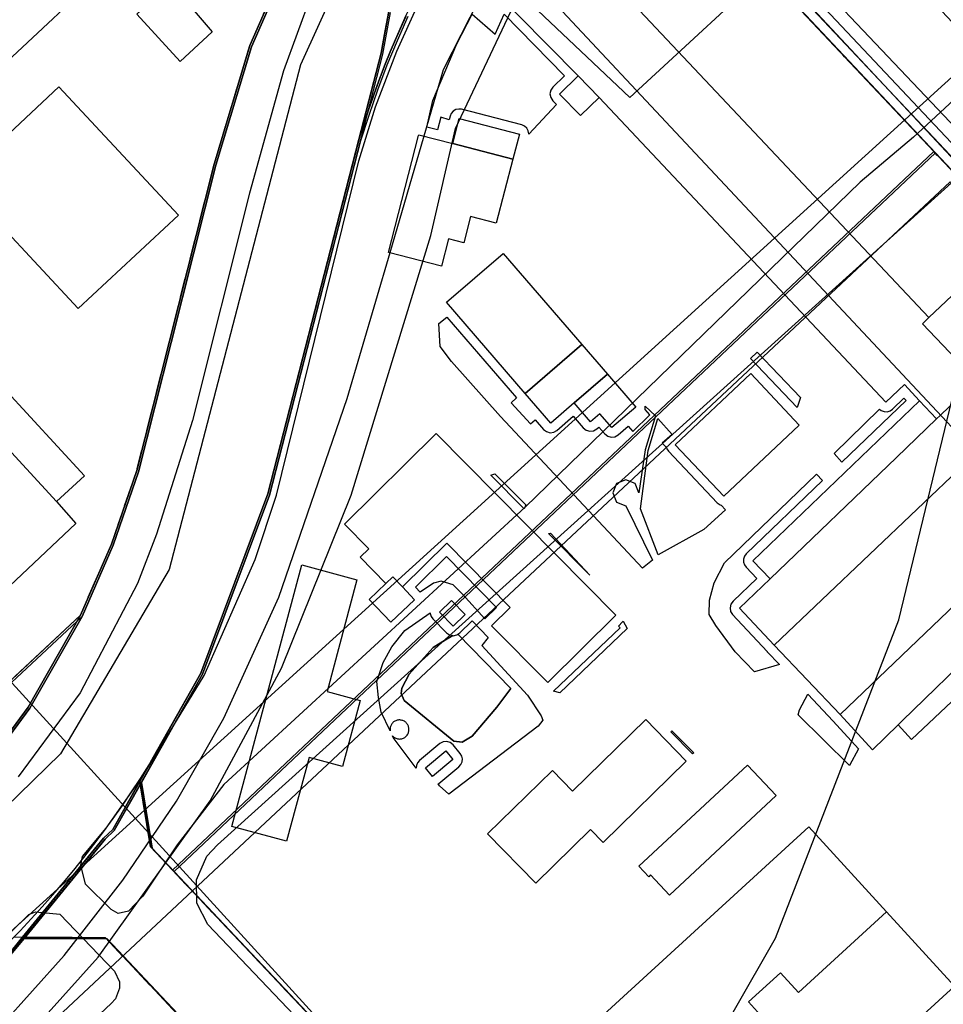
# Model space of a CAD drawing. Header units: metres. Extents: x 15747 to 16863, y 15840 to 16796.
# Tile 18 of 35: x 16002 to 16147, y 16492 to 16647. Entities that reach past the tile are written whole.
import ezdxf

# ---------------------------------------------------------------- set-up
doc = ezdxf.new("R2010")
doc.units = ezdxf.units.M
doc.linetypes.add('L00s01s', pattern=[3, 3, 0])
for name, color, linetype, true_color in [('02 Озеленение', 7, 'Continuous', 0xe4efdb), ('03 Существующее использование', 7, 'Continuous', 0x808080), ('04 Земельные участки (ЕГРН)', 7, 'Continuous', 0x1f3fbf), ('05 Застройка', 7, 'Continuous', 0x8c8c8c), ('06 Дороги и железная дорога', 7, 'Continuous', 0xb4b4b4), ('07 ЗОУИТ и СЗЗ', 7, 'Continuous', 0x000000), ('08 Красные линии и ЛГР', 7, 'Continuous', 0xff0000), ('09 ППТ и ПМТ', 7, 'Continuous', 0x00d000), ('10 ГПЗУ', 7, 'Continuous', 0x7b7bf2), ('12 ПЗЗ – территориальные зоны', 7, 'Continuous', 0x000000)]:
    doc.layers.add(name, color=color, linetype=linetype, true_color=true_color)
doc.linetypes.add('L00s18b', pattern='A,10,[165,red_lns.shx,S=2,R=0,X=0,Y=-2.5],10', length=20)
doc.linetypes.add('L01s18b', pattern='A,10,[165,red_lns.shx,S=2,R=0,X=0,Y=-2.5],10', length=20)
doc.linetypes.add('L01s18t', pattern='A,10,[165,red_lns.shx,S=2,R=180,X=2.5,Y=2.5],10', length=20)

msp = doc.modelspace()

# ---------------------------------------------------------------- linework, layer by layer
at = {"layer": '02 Озеленение', "true_color": 0xe4efdb}
msp.add_lwpolyline([(16149.26, 16651.48), (16177.46, 16620.86), (16177.3, 16617.87), (16176.54, 16616.88), (16177.17, 16616.23), (16173.31, 16612.42), (16169.7, 16616.11), (16170.28, 16616.66), (16167.51, 16619.56), (16164.75, 16616.92), (16167.53, 16614.02), (16168.04, 16614.51), (16171.74, 16610.88), (16170.53, 16609.58), (16168.66, 16611.49), (16168.2, 16611.81), (16167.66, 16611.94), (16167.11, 16611.86), (16166.62, 16611.59), (16164.9, 16610.12), (16160.57, 16614.72), (16097.53, 16681.65)], dxfattribs=at)
for points in [[(16069.35, 16631.11), (16068.07, 16631.54), (16067.5, 16629.55), (16065.84, 16629.98), (16066.8, 16634.19), (16070.56, 16643.11), (16072.99, 16647.79), (16076.61, 16644.63), (16078.02, 16647.75), (16087.55, 16638.06), (16085.71, 16636.26), (16085.38, 16635.78), (16085.25, 16635.21), (16085.36, 16634.63), (16085.68, 16634.14), (16086.27, 16633.54), (16081.92, 16628.84), (16081.93, 16628.94), (16081.83, 16629.4), (16081.59, 16629.8), (16081.24, 16630.12), (16080.81, 16630.31), (16071.33, 16632.78), (16070.86, 16632.83), (16070.4, 16632.73), (16070, 16632.49), (16069.69, 16632.14), (16069.5, 16631.7)], [(16100.23, 16585.51), (16100.23, 16585.52), (16100.26, 16585.99), (16100.25, 16586.04), (16101.88, 16584.5), (16100.25, 16579.14), (16099.25, 16572.37), (16098.65, 16573.82), (16097.19, 16574.42), (16095.74, 16573.82), (16095.14, 16572.37), (16095.74, 16570.91), (16097.19, 16570.31), (16101.38, 16561.75), (16099.81, 16560.48), (16077.46, 16584.4), (16069.74, 16593.03), (16067.97, 16595.42), (16067.74, 16599.03), (16068.97, 16600.04), (16079.96, 16587.31), (16079.13, 16586.54), (16082.2, 16583.22), (16082.92, 16583.88), (16084.23, 16582.36), (16084.69, 16582), (16085.26, 16581.84), (16085.84, 16581.91), (16086.35, 16582.2), (16088.92, 16584.42), (16090.5, 16582.58), (16090.96, 16582.22), (16091.53, 16582.06), (16092.11, 16582.13), (16092.62, 16582.42), (16092.96, 16582.72), (16093.89, 16581.65), (16094.35, 16581.29), (16094.91, 16581.13), (16095.49, 16581.2), (16096, 16581.49), (16097.56, 16582.84), (16098.33, 16582.03), (16100.98, 16584.65)], [(16124.18, 16585.81), (16116.87, 16593.54), (16117.89, 16594.5), (16124.74, 16587.4)], [(16141.02, 16587.26), (16141.37, 16586.89), (16131.26, 16577.2), (16130.01, 16578.55), (16137.18, 16585.54), (16137.46, 16585.31), (16137.91, 16585.16), (16138.38, 16585.14), (16138.83, 16585.28), (16139.22, 16585.54)], [(16112.22, 16570.41), (16112.92, 16569.67), (16109.49, 16566.56), (16102.31, 16562.57), (16099.51, 16569.84), (16100.74, 16579.03), (16102.27, 16584.06), (16104.49, 16581.55), (16102.92, 16580.18), (16103.59, 16579.49), (16103.64, 16579.3), (16103.91, 16578.91), (16111.57, 16570.79), (16112.05, 16570.45)], [(16081.18, 16569.86), (16075.92, 16575.17), (16076.57, 16575.36), (16081.44, 16570.45)], [(16119.48, 16547.33), (16119.49, 16547.33), (16121.4, 16545.32), (16117.5, 16544.14), (16114.44, 16547.31), (16111.37, 16551.48), (16110.35, 16553.18), (16110.4, 16555.43), (16111.12, 16558.18), (16112.77, 16561.34), (16127.24, 16575.31), (16128.21, 16574.28), (16116.19, 16562.75), (16115.91, 16562.38), (16115.75, 16561.93), (16115.74, 16561.46), (16115.88, 16561.01), (16116.15, 16560.63), (16117.83, 16558.88), (16114.09, 16555.29), (16113.75, 16554.81), (16113.63, 16554.25), (16113.72, 16553.67), (16114.03, 16553.18), (16119.48, 16547.34)], [(16085.03, 16565.97), (16085.33, 16566.01), (16091.52, 16559.41)], [(16064.8, 16556.73), (16064.08, 16557.49), (16068.95, 16562.31), (16076.84, 16554.32), (16075, 16552.5), (16071.45, 16556.38), (16070, 16557.87), (16068.1, 16558.46), (16066.87, 16558.12)], [(16072.98, 16552.18), (16075.53, 16549.57), (16074.51, 16548.3), (16081.71, 16540.5), (16083.87, 16537.22), (16084.13, 16536.54), (16083.4, 16535.61), (16069.33, 16524.87), (16067.85, 16526.21), (16067.62, 16526.5), (16067.71, 16526.55), (16070.91, 16529.2), (16071.22, 16529.55), (16071.41, 16529.98), (16071.45, 16530.45), (16071.35, 16530.9), (16071.11, 16531.31), (16070, 16532.65), (16069.54, 16533.02), (16068.98, 16533.19), (16068.4, 16533.13), (16067.88, 16532.85), (16064.69, 16530.2), (16064.38, 16529.85), (16064.19, 16529.42), (16064.15, 16529.01), (16060.56, 16533.8), (16060.44, 16534.06), (16060.54, 16533.97), (16060.64, 16533.88), (16060.75, 16533.81), (16060.86, 16533.74), (16060.98, 16533.69), (16061.11, 16533.65), (16061.24, 16533.61), (16061.37, 16533.59), (16061.5, 16533.58), (16061.63, 16533.59), (16061.77, 16533.6), (16061.9, 16533.63), (16062.02, 16533.67), (16062.15, 16533.72), (16062.26, 16533.77), (16062.38, 16533.84), (16062.48, 16533.92), (16062.58, 16534.01), (16062.67, 16534.11), (16062.75, 16534.21), (16062.83, 16534.32), (16062.89, 16534.44), (16062.94, 16534.56), (16062.98, 16534.69), (16063.01, 16534.82), (16063.03, 16534.95), (16063.03, 16535.08), (16063.03, 16535.21), (16063.01, 16535.34), (16062.98, 16535.47), (16062.94, 16535.59), (16062.9, 16535.71), (16062.84, 16535.82), (16062.77, 16535.93), (16062.69, 16536.04), (16062.6, 16536.13), (16062.51, 16536.22), (16062.41, 16536.3), (16062.3, 16536.37), (16062.19, 16536.43), (16062.07, 16536.48), (16061.95, 16536.52), (16061.82, 16536.55), (16061.69, 16536.57), (16061.57, 16536.58), (16061.44, 16536.58), (16061.31, 16536.56), (16061.18, 16536.54), (16061.06, 16536.5), (16060.94, 16536.46), (16060.82, 16536.4), (16060.71, 16536.33), (16060.61, 16536.26), (16060.51, 16536.17), (16060.42, 16536.08), (16060.34, 16535.98), (16060.26, 16535.88), (16060.2, 16535.76), (16060.15, 16535.65), (16060.1, 16535.53), (16060.07, 16535.4), (16060.05, 16535.27), (16060.04, 16535.14), (16060.04, 16535.02), (16060.05, 16534.89), (16058.66, 16537.82), (16058.23, 16540.14), (16057.98, 16542.64), (16058.95, 16545.61), (16060.31, 16548.11), (16062.38, 16550.7), (16066.37, 16553.46), (16066.37, 16553.35), (16066.51, 16552.9), (16066.78, 16552.51), (16068.93, 16550.31), (16069.41, 16549.98), (16069.92, 16549.87), (16068.76, 16549.2), (16066.85, 16548.01), (16063.04, 16543.77), (16061.92, 16541.58), (16061.82, 16540.73), (16062.25, 16539.64), (16070.11, 16533.26), (16071.43, 16533.1), (16073, 16534.03), (16076.9, 16538.6), (16079.06, 16541.54), (16070.75, 16550.09), (16071.05, 16550.29), (16072.95, 16552.14)], [(16096.76, 16552.13), (16097.41, 16551), (16086.82, 16540.87), (16085.82, 16541.14), (16096.29, 16551.11), (16096.03, 16551.38), (16096.7, 16552.04)], [(16070.75, 16550.09), (16079.06, 16541.54), (16076.9, 16538.6), (16073, 16534.03), (16071.43, 16533.1), (16070.11, 16533.26), (16062.25, 16539.64), (16061.82, 16540.73), (16061.92, 16541.58), (16063.04, 16543.77), (16066.85, 16548.01), (16068.76, 16549.2), (16069.92, 16549.87), (16069.99, 16549.86), (16070.56, 16549.97)], [(16125.86, 16540.62), (16129.88, 16536.4), (16133.88, 16532.02), (16132.43, 16529.41), (16124.35, 16537.41), (16124.59, 16538.19)], [(16104.31, 16534.73), (16104.46, 16534.87), (16107.91, 16531.4), (16107.72, 16531.23)]]:
    msp.add_lwpolyline(points, close=True, dxfattribs=at)
at = {"layer": '03 Существующее использование', "true_color": 0xf9e79f}
for points in [[(16014.92, 16730.96), (16063.56, 16678.62), (16045.91, 16639.77), (16025.22, 16560.29), (16008.13, 16531.24), (15973.2, 16497.2), (15963.79, 16489.6), (15975.6, 16476.18), (15910.57, 16419.49), (15908.66, 16404.52), (15907.94, 16398.77), (15893.47, 16420.79), (15911.46, 16524.62), (15842.29, 16608.41), (15847.44, 16613.09), (15990.24, 16743.24), (15952.4, 16783.46), (15941, 16795.57), (16018.5, 16795.57), (16049.72, 16762.73)], [(16046.02, 16660.5), (15997.36, 16712.64), (15992.25, 16718.13), (15859.63, 16594.49), (15864.75, 16589), (15947.37, 16500.42), (15948.72, 16499.17), (15950.21, 16498.09), (15951.82, 16497.19), (16011.52, 16552.89), (16016.42, 16564.11), (16020.39, 16575.69), (16025.55, 16596.07), (16032.6, 16623.96), (16038.21, 16642.63)], [(16145.99, 16625.93), (16026.04, 16512.73), (16110.43, 16423.25), (16118.91, 16423.01), (16180.73, 16481.31), (16192.34, 16498.11), (16231.54, 16535.08)], [(15975.8, 16439.92), (15987.04, 16450.52), (16021.71, 16483.23), (16027.81, 16488.98), (16015.46, 16502.08), (16002.38, 16502.16), (15999.79, 16498.98), (15991.54, 16490.15), (15982.74, 16482.11), (15972.93, 16475.18), (15877.32, 16387.36), (15869.15, 16378.91), (15865.89, 16375.64), (15865.69, 16362.72), (15948.64, 16274.78), (15961.36, 16274.4), (16039.77, 16348.36), (16099.27, 16404.48), (16099.52, 16412.96), (16086.82, 16426.42), (16034.81, 16377.36)]]:
    msp.add_lwpolyline(points, close=True, dxfattribs=at)
at = {"layer": '03 Существующее использование', "true_color": 0xc0e3b5}
msp.add_lwpolyline([(16062.87, 16647.42), (16061.16, 16643.59), (16059.56, 16639.71), (16058.06, 16635.79), (16056.68, 16631.82), (16055.4, 16627.83), (16041.04, 16572.02), (16030.5, 16543.79), (16020.88, 16526.74), (16022.42, 16517.38), (16022.58, 16516.39), (16026.04, 16512.73), (16145.99, 16625.93), (16088.94, 16686.51)], dxfattribs=at)
at = {"layer": '03 Существующее использование', "true_color": 0xb9e592}
msp.add_lwpolyline([(15951.46, 16622.89), (15951.24, 16605.39), (15921.26, 16577.32), (15953.43, 16543.1), (15976.35, 16564.56), (15978.02, 16578.3), (15997.38, 16595.22), (15986.99, 16606.99), (15986.82, 16623.05), (15986.76, 16628.23), (16014.19, 16653.9), (16000.33, 16668.65), (15958.55, 16629.53)], close=True, dxfattribs=at)
at = {"layer": '03 Существующее использование', "true_color": 0x808080}
for points in [[(16046.02, 16660.5), (16038.21, 16642.63), (16032.6, 16623.96), (16025.55, 16596.07), (16020.39, 16575.69), (16016.42, 16564.11), (16011.52, 16552.89), (16003.26, 16538.44), (15993.47, 16525.14)], [(16046.02, 16660.5), (16038.21, 16642.63), (16032.6, 16623.96), (16025.55, 16596.07), (16020.39, 16575.69), (16016.42, 16564.11), (16011.52, 16552.89), (16003.26, 16538.44), (15993.47, 16525.14)], [(15999.79, 16498.98), (16015.14, 16517.8), (16016.6, 16519.16), (16030.5, 16543.79), (16041.04, 16572.02), (16058.91, 16641.45), (16060.12, 16648.02)], [(15999.79, 16498.98), (16015.14, 16517.8), (16016.6, 16519.16), (16030.5, 16543.79), (16041.04, 16572.02), (16058.91, 16641.45), (16060.12, 16648.02)]]:
    msp.add_lwpolyline(points, dxfattribs=at)
at = {"layer": '03 Существующее использование', "true_color": 0xcfd1eb}
msp.add_lwpolyline([(15999.67, 16483.22), (16014.03, 16499.22), (16031.69, 16523.86), (16042.93, 16544.72), (16053.92, 16571.98), (16066.47, 16612.91), (16070.34, 16629.78), (16080.45, 16651.11), (16097.83, 16634.65), (16122.8, 16657.68), (16178.74, 16598.74), (16184.9, 16604.16), (16189.72, 16598.7), (16187.13, 16596.42), (16193.64, 16589.05), (16195.96, 16591.1), (16200.56, 16585.89), (16197.56, 16583.24), (16207.41, 16572.1), (16265.09, 16511.01), (16259.16, 16502.38), (16237.64, 16485.26)], dxfattribs=at)
at = {"layer": '03 Существующее использование', "true_color": 0xd7c6c1}
msp.add_lwpolyline([(15993.47, 16525.14), (16003.26, 16538.44), (16011.52, 16552.89), (15951.82, 16497.19)], dxfattribs=at)
at = {"layer": '03 Существующее использование', "true_color": 0x808080}
msp.add_lwpolyline([(16022.58, 16516.39), (16020.88, 16526.74), (16016.6, 16519.16), (16015.14, 16517.8), (16002.38, 16502.16), (16015.46, 16502.08), (16099.52, 16412.96), (16099.27, 16404.48), (16118.91, 16423.01), (16110.43, 16423.25)], close=True, dxfattribs=at)
msp.add_lwpolyline([(16022.58, 16516.39), (16020.88, 16526.74), (16016.6, 16519.16), (16015.14, 16517.8), (16002.38, 16502.16), (16015.46, 16502.08), (16099.52, 16412.96), (16099.27, 16404.48), (16118.91, 16423.01), (16110.43, 16423.25)], close=True, dxfattribs=at)
at = {"layer": '04 Земельные участки (ЕГРН)', "true_color": 0x1f3fbf}
for points in [[(16046.02, 16660.5), (15997.36, 16712.64), (15992.25, 16718.13), (15859.63, 16594.49), (15864.75, 16589), (15947.37, 16500.42), (15948.72, 16499.17), (15950.21, 16498.09), (15951.82, 16497.19), (16011.52, 16552.89), (16016.42, 16564.11), (16020.39, 16575.69), (16025.55, 16596.07), (16032.6, 16623.96), (16038.21, 16642.63)], [(16145.99, 16625.93), (16026.04, 16512.73), (16110.43, 16423.25), (16118.91, 16423.01), (16180.73, 16481.31), (16192.34, 16498.11), (16231.54, 16535.08)], [(16022.58, 16516.39), (16020.88, 16526.74), (16016.6, 16519.16), (16015.14, 16517.8), (16002.38, 16502.16), (16015.46, 16502.08), (16099.52, 16412.96), (16099.27, 16404.48), (16118.91, 16423.01), (16110.43, 16423.25)], [(15975.8, 16439.92), (15987.04, 16450.52), (16021.71, 16483.23), (16027.81, 16488.98), (16015.46, 16502.08), (16002.38, 16502.16), (15999.79, 16498.98), (15991.54, 16490.15), (15982.74, 16482.11), (15972.93, 16475.18), (15877.32, 16387.36), (15869.15, 16378.91), (15865.89, 16375.64), (15865.69, 16362.72), (15948.64, 16274.78), (15961.36, 16274.4), (16039.77, 16348.36), (16099.27, 16404.48), (16099.52, 16412.96), (16086.82, 16426.42), (16034.81, 16377.36)]]:
    msp.add_lwpolyline(points, close=True, dxfattribs=at)
for points in [[(16062.87, 16647.42), (16061.16, 16643.59), (16059.56, 16639.71), (16058.06, 16635.79), (16056.68, 16631.82), (16055.4, 16627.83), (16041.04, 16572.02), (16030.5, 16543.79), (16020.88, 16526.74), (16022.42, 16517.38), (16022.58, 16516.39), (16026.04, 16512.73), (16145.99, 16625.93), (16088.94, 16686.51)], [(16046.02, 16660.5), (16038.21, 16642.63), (16032.6, 16623.96), (16025.55, 16596.07), (16020.39, 16575.69), (16016.42, 16564.11), (16011.52, 16552.89), (16003.26, 16538.44), (15993.47, 16525.14)], [(15999.79, 16498.98), (16015.14, 16517.8), (16016.6, 16519.16), (16030.5, 16543.79), (16041.04, 16572.02), (16058.91, 16641.45), (16060.12, 16648.02)], [(15993.47, 16525.14), (16003.26, 16538.44), (16011.52, 16552.89), (15951.82, 16497.19)]]:
    msp.add_lwpolyline(points, dxfattribs=at)
at = {"layer": '05 Застройка', "true_color": 0x8c8c8c}
for points in [[(16083.02, 16665.72), (16081.89, 16666.92), (16096.44, 16680.62), (16159.48, 16613.69), (16144.93, 16599.99)], [(16144.93, 16599.99), (16143.94, 16599.01), (16152.46, 16590.06), (16146.71, 16584.54), (16146.15, 16584), (16143.48, 16586.84), (16141.12, 16589.43), (16138.18, 16586.63), (16092.98, 16634.64), (16089.68, 16638.03), (16075.6, 16652.36), (16083.02, 16665.72)], [(16020.16, 16647.77), (16025.46, 16652.71), (16032.02, 16645), (16026.95, 16640.29)], [(16089.68, 16638.03), (16092.98, 16634.64), (16090.05, 16631.79), (16086.75, 16635.19)], [(16010.91, 16601.39), (15992.08, 16621.57), (16007.88, 16636.31), (16026.7, 16616.13)], [(16069.93, 16627.37), (16070.95, 16631.33), (16080.43, 16628.85), (16079.39, 16624.93)], [(16064.54, 16628.64), (16064.57, 16628.76), (16069.93, 16627.37), (16079.39, 16624.93), (16076.79, 16614.86), (16072.74, 16615.91), (16071.67, 16611.77), (16069.28, 16612.39), (16068.17, 16608.07), (16059.78, 16610.24)], [(16182.31, 16559.79), (16173.43, 16568.18), (16172.44, 16569.28), (16168.64, 16573.49), (16130.97, 16537.42), (16120.58, 16548.36), (16158.13, 16584.09), (16152.46, 16590.06), (16143.94, 16599.01), (16144.93, 16599.99), (16159.48, 16613.69), (16164.78, 16608.06), (16170.44, 16602.05), (16173.24, 16604.68), (16176.71, 16601), (16174.07, 16598.58), (16182.59, 16589.73), (16185.36, 16592.14), (16188.81, 16588.31), (16185.93, 16585.8), (16196.99, 16573.54)], [(16081.33, 16588.01), (16068.93, 16602.38), (16077.86, 16610.09), (16090.26, 16595.71)], [(16081.33, 16588.01), (16090.26, 16595.71), (16094.3, 16591.04), (16089.07, 16586.53), (16085.37, 16583.34)], [(16094.3, 16591.04), (16098.77, 16585.86), (16095.02, 16582.63), (16093.12, 16584.83), (16091.64, 16583.56), (16089.07, 16586.53)], [(16116.88, 16591.14), (16124.54, 16583.02), (16112.66, 16571.82), (16105, 16579.94)], [(16146.71, 16584.54), (16152.46, 16590.06), (16158.13, 16584.09), (16120.58, 16548.36), (16115.13, 16554.2), (16119.95, 16558.83), (16139.83, 16577.93), (16146.15, 16584)], [(15999.16, 16588.88), (16011.92, 16575.06), (16007.51, 16570.99), (16000.37, 16578.7), (15994.75, 16584.81)], [(16146.15, 16584), (16139.83, 16577.93), (16119.95, 16558.83), (16117.23, 16561.67), (16143.48, 16586.84)], [(16052.86, 16567.41), (16067.33, 16581.73), (16095.64, 16553.11), (16084.89, 16542.48), (16076.05, 16551.42), (16078.97, 16554.31), (16068.97, 16564.43), (16062, 16557.53), (16060.48, 16559.11), (16059.4, 16558.1), (16055.33, 16562.21), (16056.68, 16563.55)], [(16010.51, 16567.52), (15985.91, 16544.33), (15975.5, 16555.49), (16000.37, 16578.7), (16007.51, 16570.99)], [(16136.06, 16531.86), (16130.97, 16537.42), (16168.64, 16573.49), (16172.44, 16569.28), (16173.43, 16568.18), (16172.34, 16567.11), (16166.8, 16561.72), (16165.45, 16560.41), (16140.75, 16536.42), (16140.1, 16535.79)], [(16173.43, 16568.18), (16182.31, 16559.79), (16211.72, 16528.83), (16210.07, 16527.26), (16208.53, 16525.8), (16182.89, 16552.8), (16178.04, 16548.2), (16170.6, 16556.03), (16158, 16544.25), (16155.81, 16546.3), (16142.24, 16533.52), (16140.1, 16535.79), (16140.75, 16536.42), (16165.45, 16560.41), (16166.8, 16561.72), (16172.34, 16567.11)], [(16046.14, 16561.01), (16054.83, 16558.68), (16050.12, 16541.08), (16055.36, 16539.67), (16052.57, 16529.27), (16047.28, 16530.69), (16043.74, 16517.49), (16035.09, 16519.81)], [(16060.48, 16559.11), (16062, 16557.53), (16063.89, 16555.51), (16060.16, 16551.97), (16056.75, 16555.57), (16059.4, 16558.1)], [(16070.01, 16551.36), (16067.85, 16553.56), (16069.75, 16555.42), (16071.91, 16553.22)], [(16100.37, 16536.63), (16106.73, 16530.1), (16093.61, 16517.3), (16091.64, 16519.32), (16083, 16510.89), (16075.41, 16518.66), (16085.63, 16528.63), (16088.82, 16525.36)], [(16065.64, 16529.05), (16068.84, 16531.7), (16069.96, 16530.35), (16066.76, 16527.7)], [(16099.27, 16513.53), (16116.36, 16529.47), (16120.91, 16524.67), (16104.09, 16508.96), (16101.11, 16512.16), (16100.8, 16511.89)], [(16116.52, 16492.16), (16119.39, 16489.03), (16083.37, 16456.06), (16082.22, 16455.01), (16081.28, 16456.03), (16072.96, 16465.12), (16069.38, 16461.84), (16066.37, 16465.12), (16126.04, 16519.74), (16138.3, 16506.34), (16124.42, 16493.63), (16121.55, 16496.77)], [(16084.66, 16454.64), (16083.37, 16456.06), (16119.39, 16489.03), (16116.52, 16492.16), (16121.55, 16496.77), (16124.42, 16493.63), (16138.3, 16506.34), (16149, 16494.65), (16094.07, 16444.37), (16088.31, 16450.65), (16082.72, 16445.54), (16078.13, 16450.55), (16082.72, 16454.75), (16083.66, 16453.73)]]:
    msp.add_lwpolyline(points, close=True, dxfattribs=at)
at = {"layer": '06 Дороги и железная дорога', "true_color": 0xb4b4b4}
for points in [[(16150.97, 16636.2), (16142.55, 16628.41), (16134.13, 16621.28), (16081.32, 16570.12), (16033.88, 16526.39), (16026.48, 16516.91), (16021.11, 16508.8), (16018.81, 16506.48), (16017.23, 16506.07), (16016.1, 16506.7), (16012.04, 16510.72), (16011.32, 16513.69), (16011.6, 16515.07), (16015.32, 16519.56), (16021.03, 16527.68), (16030.75, 16543.58), (16038.79, 16561.84), (16042.13, 16571.99), (16055.11, 16624.69), (16057.78, 16633.15), (16061.13, 16641.94), (16067.83, 16656.82)], [(16047.59, 16650.68), (16043.24, 16638.85), (16037.91, 16619.58), (16028.93, 16583.78), (16023.26, 16565.86), (16020.25, 16558.09), (16011.21, 16540.87), (16001.47, 16527.64)], [(15981.69, 16485), (16003.15, 16505.95), (16004.17, 16506.33), (16008.01, 16505.97), (16016.64, 16497.02), (16017.4, 16495.34), (16017.44, 16494.35), (16016.8, 16492.65), (16016.1, 16491.89), (15875.46, 16359.7)]]:
    msp.add_lwpolyline(points, dxfattribs=at)
msp.add_lwpolyline([(16029.58, 16507.72), (16029.53, 16511.42), (16031.17, 16515.14), (16032.88, 16516.92), (16152.27, 16624.57), (16168.26, 16609.6), (16203.17, 16572.59), (16241.35, 16527.49), (16203.83, 16489.55), (16144.62, 16432.93), (16141.27, 16429.89), (16118.38, 16412.61), (16116.37, 16411.25), (16113.53, 16410.19), (16112.53, 16410.23), (16109.61, 16411.85), (16082.17, 16440.09), (16079.76, 16444.5), (16076.68, 16451.91), (16072.96, 16458.65), (16066.84, 16467.08), (16031.31, 16504.36)], close=True, dxfattribs=at)
at = {"layer": '07 ЗОУИТ и СЗЗ', "true_color": 0x000000}
for points in [[(15970.94, 16341.21), (16050.32, 16407.74), (16074.82, 16433.6), (16108.05, 16479.97), (16120.76, 16502.18), (16140.22, 16552.36), (16155.1, 16613.83), (16170.67, 16635.44), (16178.05, 16650.22), (16187.94, 16674.42), (16192.82, 16698.67), (16192.69, 16715.19), (16189.84, 16731.46), (16184.36, 16747.03), (16176.38, 16761.49), (16166.11, 16774.47), (16146.16, 16795.57)], [(16002.06, 16767.4), (16003.17, 16755.23), (16006.27, 16743.41), (16018.05, 16722.09), (16226.26, 16499.77), (16235.77, 16491.25), (16251.65, 16482.14), (16269.28, 16477.22), (16287.58, 16476.77), (16305.43, 16480.82), (16316.54, 16485.92), (16357.33, 16518.01), (16374.4, 16525.24), (16389.05, 16536.26), (16543.13, 16685.68), (16556.31, 16706.16), (16560.2, 16717.75), (16562.07, 16729.34), (16577.83, 16747.91), (16627.77, 16795.57)]]:
    msp.add_lwpolyline(points, dxfattribs=at)
at = {"layer": '08 Красные линии и ЛГР', "linetype": 'L01s18b', "true_color": 0xff0101, "flags": 128}
msp.add_lwpolyline([(16020.58, 16527.16), (16020.72, 16527.37), (16022.09, 16529.52), (16030.24, 16543.97), (16040.78, 16572.2), (16055.15, 16628), (16055.77, 16630.01), (16056.42, 16632), (16057.1, 16633.99), (16057.81, 16635.96), (16058.54, 16637.93), (16059.3, 16639.89), (16060.09, 16641.83), (16060.9, 16643.77), (16061.74, 16645.69), (16062.61, 16647.6), (16063.51, 16649.5), (16064.43, 16651.38), (16065.37, 16653.26), (16066.34, 16655.12), (16067.34, 16656.96), (16068.36, 16658.8), (16069.41, 16660.61), (16070.49, 16662.42), (16071.58, 16664.21), (16072.71, 16665.98), (16073.85, 16667.74), (16075.02, 16669.48), (16076.22, 16671.2), (16077.44, 16672.91), (16078.68, 16674.6), (16079.94, 16676.28), (16081.23, 16677.93), (16082.54, 16679.57), (16083.88, 16681.19), (16085.23, 16682.79), (16086.61, 16684.38), (16088.01, 16685.94), (16088.45, 16686.45), (16088.68, 16686.69)], dxfattribs=at)
msp.add_lwpolyline([(16020.58, 16527.16), (16020.72, 16527.37), (16022.09, 16529.52), (16030.24, 16543.97), (16040.78, 16572.2), (16055.15, 16628), (16055.77, 16630.01), (16056.42, 16632), (16057.1, 16633.99), (16057.81, 16635.96), (16058.54, 16637.93), (16059.3, 16639.89), (16060.09, 16641.83), (16060.9, 16643.77), (16061.74, 16645.69), (16062.61, 16647.6), (16063.51, 16649.5), (16064.43, 16651.38), (16065.37, 16653.26), (16066.34, 16655.12), (16067.34, 16656.96), (16068.36, 16658.8), (16069.41, 16660.61), (16070.49, 16662.42), (16071.58, 16664.21), (16072.71, 16665.98), (16073.85, 16667.74), (16075.02, 16669.48), (16076.22, 16671.2), (16077.44, 16672.91), (16078.68, 16674.6), (16079.94, 16676.28), (16081.23, 16677.93), (16082.54, 16679.57), (16083.88, 16681.19), (16085.23, 16682.79), (16086.61, 16684.38), (16088.01, 16685.94), (16088.45, 16686.45), (16088.68, 16686.69)], dxfattribs=at)
at = {"layer": '08 Красные линии и ЛГР', "linetype": 'L01s18t', "true_color": 0xff0101, "flags": 128}
for points in [[(16108.28, 16665.87), (16145.73, 16626.11)], [(16145.73, 16626.11), (16108.28, 16665.87)], [(16011.26, 16553.07), (16003, 16538.62), (15993.21, 16525.32), (15983.9, 16515.36)], [(15983.9, 16515.36), (15993.21, 16525.32), (16003, 16538.62), (16011.26, 16553.07)], [(16025.78, 16512.91), (16022.32, 16516.57), (16020.58, 16527.16)], [(16020.58, 16527.16), (16022.32, 16516.57), (16025.78, 16512.91)]]:
    msp.add_lwpolyline(points, dxfattribs=at)
at = {"layer": '08 Красные линии и ЛГР', "linetype": 'L00s01s', "true_color": 0xff0000, "flags": 128}
for points in [[(16011.26, 16553.07), (16016.16, 16564.29), (16020.13, 16575.87), (16025.29, 16596.25), (16032.34, 16624.14), (16037.95, 16642.81), (16045.76, 16660.68)], [(16231.29, 16535.26), (16145.73, 16626.11)], [(16025.78, 16512.91), (16067.76, 16468.4), (16100.36, 16433.83), (16110.17, 16423.43), (16118.65, 16423.18), (16180.47, 16481.49), (16192.09, 16498.29), (16195.19, 16501.22), (16231.29, 16535.26)], [(15983.9, 16296.09), (16094.62, 16400.52), (16099.01, 16404.66), (16099.26, 16413.14), (16089.47, 16423.51), (16055.61, 16459.41), (16015.2, 16502.26), (16000.75, 16502.35)]]:
    msp.add_lwpolyline(points, dxfattribs=at)
at = {"layer": '08 Красные линии и ЛГР', "linetype": 'L00s18b', "true_color": 0xff0101, "flags": 128}
for points in [[(16145.73, 16626.11), (16025.78, 16512.91)], [(15983.9, 16527.54), (16011.26, 16553.07)]]:
    msp.add_lwpolyline(points, dxfattribs=at)
at = {"layer": '09 ППТ и ПМТ', "true_color": 0xf5a623}
msp.add_lwpolyline([(16863.13, 16795.57), (16863.13, 15840.33), (16861.54, 15839.57), (15747.13, 15839.57), (15747.13, 16121.89), (15968.4, 16245.04), (16159.69, 16367.66), (15769.74, 16795.57), (16427.14, 16795.57), (16560.47, 16640.36), (16598.54, 16671.71), (16720.23, 16788.25), (16732.18, 16795.57)], close=True, dxfattribs=at)
at = {"layer": '09 ППТ и ПМТ', "true_color": 0x7b2d8e}
for points in [[(15920.85, 16431.22), (16151.45, 16640.49), (16260.16, 16528.93), (16322.8, 16549.83), (16346.82, 16565.83), (16333.02, 16593.41), (16546.85, 16795.57)], [(16566.99, 16795.57), (16349.89, 16590.65), (16366.3, 16564.03), (16346.5, 16546.62), (16329.43, 16533.85), (16256.49, 16504.99), (16148.29, 16621.37), (15922.6, 16410.24)]]:
    msp.add_lwpolyline(points, dxfattribs=at)
at = {"layer": '09 ППТ и ПМТ', "true_color": 0x8c8c8c}
msp.add_lwpolyline([(16358.11, 16412.44), (16252.06, 16536.56), (16238.64, 16550.89), (16156.41, 16638.29), (16128.96, 16667.39), (16101.63, 16696.6), (16093.89, 16704.9), (16092.57, 16703.49), (16092.15, 16703.51), (16084.39, 16695.54), (16085.54, 16688.53), (16074.21, 16674.44), (16066.97, 16664.81), (16064.2, 16659.46), (16059.86, 16648.2), (16058.65, 16641.63), (16040.78, 16572.2), (16030.24, 16543.97), (16016.34, 16519.34), (16014.88, 16517.98), (15999.53, 16499.16)], dxfattribs=at)
at = {"layer": '09 ППТ и ПМТ', "true_color": 0x00c8e0}
msp.add_lwpolyline([(15999.98, 16501.55), (16001.76, 16503.38), (16003.51, 16505.24), (16005.22, 16507.12), (16006.91, 16509.04), (16008.57, 16510.98), (16010.2, 16512.94), (16011.8, 16514.93), (16013.37, 16516.94), (16014.9, 16518.98), (16016.41, 16521.04), (16017.88, 16523.13), (16019.31, 16525.24), (16020.72, 16527.37), (16022.09, 16529.52), (16030.24, 16543.97), (16040.78, 16572.2), (16055.14, 16628), (16058.65, 16641.63), (16059.86, 16648.2)], dxfattribs=at)
at = {"layer": '10 ГПЗУ', "true_color": 0x7b7bf2}
for points in [[(16045.76, 16660.68), (16037.95, 16642.81), (16032.34, 16624.14), (16025.29, 16596.25), (16020.13, 16575.87), (16016.16, 16564.29), (16011.26, 16553.07), (15951.56, 16497.37), (15949.95, 16498.27), (15948.46, 16499.35), (15947.11, 16500.6), (15864.49, 16589.18), (15859.37, 16594.67), (15991.99, 16718.31), (15997.1, 16712.82)], [(16145.73, 16626.11), (16231.28, 16535.26), (16192.08, 16498.29), (16180.47, 16481.49), (16118.65, 16423.19), (16110.17, 16423.43), (16025.78, 16512.91)], [(16145.73, 16626.11), (16231.28, 16535.26), (16192.08, 16498.29), (16180.47, 16481.49), (16118.65, 16423.19), (16110.17, 16423.43), (16025.78, 16512.91)], [(16145.73, 16626.11), (16231.28, 16535.26), (16192.08, 16498.29), (16180.47, 16481.49), (16118.65, 16423.19), (16110.17, 16423.43), (16025.78, 16512.91)], [(16022.32, 16516.57), (16110.17, 16423.43), (16118.65, 16423.19), (16099.01, 16404.66), (16099.26, 16413.14), (16015.2, 16502.26), (16002.12, 16502.34), (16014.88, 16517.98), (16016.34, 16519.34), (16020.62, 16526.92)], [(16022.32, 16516.57), (16110.17, 16423.43), (16118.65, 16423.19), (16099.01, 16404.66), (16099.26, 16413.14), (16015.2, 16502.26), (16002.12, 16502.34), (16014.88, 16517.98), (16016.34, 16519.34), (16020.62, 16526.92)], [(15975.54, 16440.1), (16034.55, 16377.54), (16086.56, 16426.6), (16099.26, 16413.14), (16099.01, 16404.66), (16039.51, 16348.54), (15961.1, 16274.58), (15948.38, 16274.96), (15865.43, 16362.9), (15865.63, 16375.82), (15868.89, 16379.09), (15877.06, 16387.54), (15972.67, 16475.36), (15982.48, 16482.29), (15991.28, 16490.33), (15999.53, 16499.16), (16002.12, 16502.34), (16015.2, 16502.26), (16027.55, 16489.16), (16021.45, 16483.41), (15986.78, 16450.7)], [(15975.54, 16440.1), (16034.55, 16377.54), (16086.56, 16426.6), (16099.26, 16413.14), (16099.01, 16404.66), (16039.51, 16348.54), (15961.1, 16274.58), (15948.38, 16274.96), (15865.43, 16362.9), (15865.63, 16375.82), (15868.89, 16379.09), (15877.06, 16387.54), (15972.67, 16475.36), (15982.48, 16482.29), (15991.28, 16490.33), (15999.53, 16499.16), (16002.12, 16502.34), (16015.2, 16502.26), (16027.55, 16489.16), (16021.45, 16483.41), (15986.78, 16450.7)], [(15975.54, 16440.1), (16034.55, 16377.54), (16086.56, 16426.6), (16099.26, 16413.14), (16099.01, 16404.66), (16039.51, 16348.54), (15961.1, 16274.58), (15948.38, 16274.96), (15865.43, 16362.9), (15865.63, 16375.82), (15868.89, 16379.09), (15877.06, 16387.54), (15972.67, 16475.36), (15982.48, 16482.29), (15991.28, 16490.33), (15999.53, 16499.16), (16002.12, 16502.34), (16015.2, 16502.26), (16027.55, 16489.16), (16021.45, 16483.41), (15986.78, 16450.7)]]:
    msp.add_lwpolyline(points, close=True, dxfattribs=at)
for points in [[(16088.68, 16686.69), (16145.73, 16626.11), (16025.78, 16512.91), (16022.32, 16516.57), (16022.16, 16517.56), (16020.62, 16526.92), (16030.24, 16543.97), (16040.78, 16572.2), (16055.14, 16628.01), (16056.42, 16632), (16057.8, 16635.97), (16059.3, 16639.89), (16060.9, 16643.77), (16062.61, 16647.6)], [(16088.68, 16686.69), (16145.73, 16626.11), (16025.78, 16512.91), (16022.32, 16516.57), (16022.16, 16517.56), (16020.62, 16526.92), (16030.24, 16543.97), (16040.78, 16572.2), (16055.14, 16628.01), (16056.42, 16632), (16057.8, 16635.97), (16059.3, 16639.89), (16060.9, 16643.77), (16062.61, 16647.6)], [(16097.4, 16679.95), (16165.63, 16606.9), (16168.48, 16609.64), (16176.56, 16600.91), (16177.12, 16600.5), (16177.03, 16600.06), (16175.38, 16598.58), (16183.6, 16589.85), (16185.05, 16591.33), (16185.66, 16591.39), (16185.91, 16590.84), (16189, 16587.68), (16186.27, 16585.08), (16253.12, 16513.68), (16256.76, 16509.8), (16230.02, 16484.88)], [(15993.21, 16525.32), (16003, 16538.62), (16011.26, 16553.07), (16016.16, 16564.29), (16020.13, 16575.87), (16025.29, 16596.25), (16032.34, 16624.14), (16037.95, 16642.81), (16045.76, 16660.68)], [(15993.21, 16525.32), (16003, 16538.62), (16011.26, 16553.07), (16016.16, 16564.29), (16020.13, 16575.87), (16025.29, 16596.25), (16032.34, 16624.14), (16037.95, 16642.81), (16045.76, 16660.68)], [(15998.69, 16488.33), (16008.69, 16499.5), (16017.94, 16511.33), (16026.38, 16523.79), (16033.83, 16536.85), (16042.5, 16555.95), (16053.27, 16587.21), (16060.04, 16610.22), (16068.47, 16639.05), (16075.47, 16652.81)], [(16059.86, 16648.2), (16058.65, 16641.63), (16040.78, 16572.2), (16030.24, 16543.97), (16016.34, 16519.34), (16014.88, 16517.98), (15999.53, 16499.16)], [(16059.86, 16648.2), (16058.65, 16641.63), (16040.78, 16572.2), (16030.24, 16543.97), (16016.34, 16519.34), (16014.88, 16517.98), (15999.53, 16499.16)], [(15951.56, 16497.37), (16011.26, 16553.07), (16003, 16538.62), (15993.21, 16525.32)], [(15951.56, 16497.37), (16011.26, 16553.07), (16003, 16538.62), (15993.21, 16525.32)], [(15951.56, 16497.37), (16011.26, 16553.07), (16003, 16538.62), (15993.21, 16525.32)]]:
    msp.add_lwpolyline(points, dxfattribs=at)
at = {"layer": '12 ПЗЗ – территориальные зоны', "true_color": 0x000000}
for points in [[(15747.13, 16795.57), (16009.29, 16795.57), (16040.8, 16761.79), (16044.9, 16757.41), (16054.13, 16747.53), (16054.08, 16747.48), (16075.9, 16724.17), (16075.99, 16724.07), (16076.02, 16724.04), (16093.89, 16704.9), (16092.57, 16703.49), (16092.15, 16703.51), (16084.39, 16695.54), (16085.54, 16688.53), (16074.21, 16674.44), (16066.97, 16664.81), (16064.2, 16659.46), (16059.86, 16648.2), (16058.65, 16641.63), (16040.78, 16572.2), (16030.24, 16543.97), (16016.34, 16519.34), (16014.88, 16517.98), (15999.53, 16499.16)], [(16088.68, 16686.69), (16131.44, 16641.29), (16131.68, 16641.03), (16145.73, 16626.11), (16025.78, 16512.91), (16022.32, 16516.57), (16020.62, 16526.92), (16022.09, 16529.52), (16022.32, 16529.92), (16022.79, 16530.77), (16030.24, 16543.97), (16040.78, 16572.2), (16053.78, 16622.69), (16055.15, 16628), (16055.77, 16630.01), (16056.42, 16632), (16056.67, 16632.72), (16057.1, 16633.99), (16057.81, 16635.96), (16058.45, 16637.69), (16058.5, 16637.82), (16058.54, 16637.93), (16059.3, 16639.89), (16060.09, 16641.83), (16060.9, 16643.77), (16061.74, 16645.69), (16062.51, 16647.39)], [(16233.9, 16647.11), (16290.96, 16585.71), (16231.28, 16535.26), (16145.73, 16626.11), (16131.68, 16641.03), (16131.44, 16641.29), (16088.68, 16686.69)], [(16062.51, 16647.39), (16061.74, 16645.69), (16060.9, 16643.77), (16060.09, 16641.83), (16059.3, 16639.89), (16058.54, 16637.93), (16058.5, 16637.82), (16058.45, 16637.69), (16057.81, 16635.96), (16057.1, 16633.99), (16056.67, 16632.72), (16056.42, 16632), (16055.77, 16630.01), (16055.15, 16628), (16058.65, 16641.63), (16059.3, 16645.17), (16059.86, 16648.2)]]:
    msp.add_lwpolyline(points, dxfattribs=at)
for points in [[(16231.28, 16535.26), (16192.08, 16498.29), (16180.47, 16481.49), (16118.65, 16423.19), (16110.17, 16423.43), (16025.78, 16512.91), (16145.73, 16626.11)], [(16025.78, 16512.91), (16110.17, 16423.43), (16118.65, 16423.18), (16099.01, 16404.66), (16099.26, 16413.14), (16086.57, 16426.6), (16027.56, 16489.16), (16015.2, 16502.26), (16002.13, 16502.34), (16014.88, 16517.98), (16016.34, 16519.34), (16020.62, 16526.92), (16022.32, 16516.57)], [(16027.56, 16489.16), (16021.45, 16483.4), (15986.78, 16450.7), (15975.54, 16440.1), (16034.55, 16377.54), (16086.57, 16426.6), (16099.26, 16413.14), (16099.01, 16404.66), (15961.1, 16274.58), (15948.38, 16274.95), (15865.43, 16362.89), (15865.63, 16375.82), (15868.89, 16379.08), (15877.06, 16387.54), (15937.2, 16442.78), (15962.63, 16466.13), (15972.67, 16475.36), (15982.48, 16482.29), (15991.28, 16490.33), (15999.53, 16499.16), (16002.13, 16502.34), (16015.2, 16502.26)]]:
    msp.add_lwpolyline(points, close=True, dxfattribs=at)

doc.saveas('drawing.dxf')
